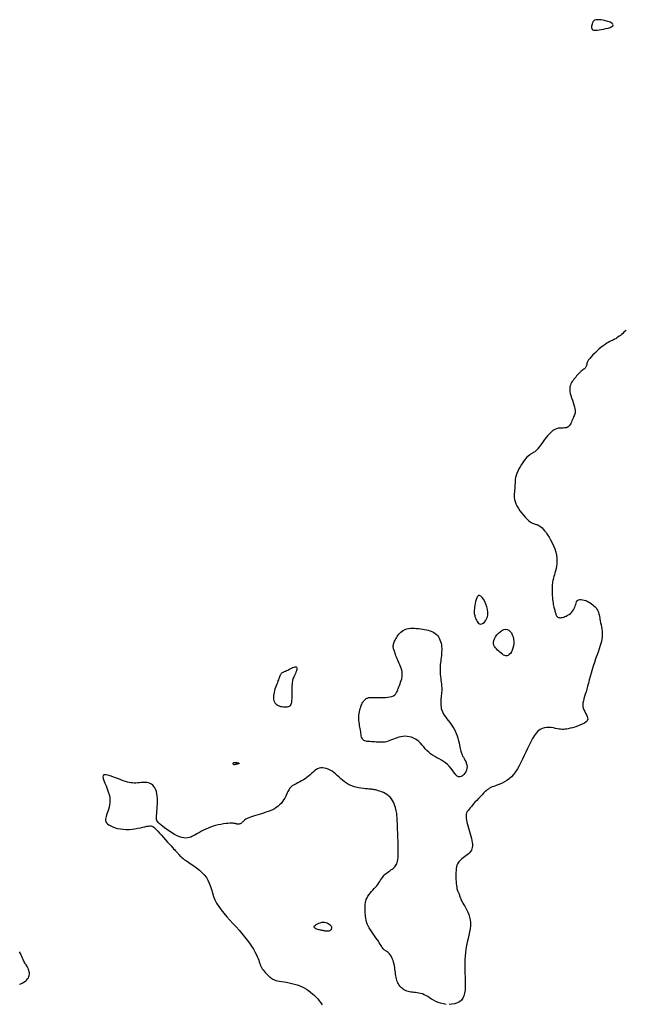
# Model space of a CAD drawing. Header units: millimetres. Extents: x 32690613 to 32693367, y 5343692 to 5344708.
# Tile 205 of 256: x 32692553 to 32692575, y 5343734 to 5343770. Entities that reach past the tile are written whole.
import ezdxf

# ---------------------------------------------------------------- set-up
doc = ezdxf.new("R2010")
doc.units = ezdxf.units.MM
doc.header["$LTSCALE"] = 20
doc.layers.add('02-DGM_HL_492.50', color=92, linetype='Continuous')
doc.layers.add('02-DGM_HL_493.00', color=102, linetype='Continuous')

msp = doc.modelspace()

# ---------------------------------------------------------------- linework, layer by layer
at = {"layer": '02-DGM_HL_492.50', "elevation": 492.5, "flags": 128}
msp.add_lwpolyline([(32692561.164, 5343743.06), (32692561.164, 5343743.064), (32692561.166, 5343743.068), (32692561.168, 5343743.071), (32692561.17, 5343743.075), (32692561.173, 5343743.078), (32692561.176, 5343743.081), (32692561.179, 5343743.084), (32692561.182, 5343743.087), (32692561.186, 5343743.089), (32692561.189, 5343743.092), (32692561.193, 5343743.093), (32692561.196, 5343743.095), (32692561.2, 5343743.096), (32692561.203, 5343743.098), (32692561.207, 5343743.098), (32692561.211, 5343743.099), (32692561.215, 5343743.099), (32692561.219, 5343743.099), (32692561.224, 5343743.099), (32692561.23, 5343743.099), (32692561.238, 5343743.098), (32692561.248, 5343743.097), (32692561.26, 5343743.096), (32692561.274, 5343743.094), (32692561.291, 5343743.092), (32692561.31, 5343743.09), (32692561.329, 5343743.087), (32692561.347, 5343743.084), (32692561.364, 5343743.081), (32692561.377, 5343743.078), (32692561.386, 5343743.074), (32692561.39, 5343743.069), (32692561.387, 5343743.065), (32692561.379, 5343743.06), (32692561.366, 5343743.055), (32692561.351, 5343743.05), (32692561.333, 5343743.045), (32692561.315, 5343743.04), (32692561.296, 5343743.036), (32692561.28, 5343743.032), (32692561.266, 5343743.028), (32692561.254, 5343743.025), (32692561.244, 5343743.023), (32692561.236, 5343743.021), (32692561.229, 5343743.019), (32692561.223, 5343743.018), (32692561.218, 5343743.018), (32692561.213, 5343743.018), (32692561.209, 5343743.018), (32692561.204, 5343743.018), (32692561.2, 5343743.019), (32692561.195, 5343743.021), (32692561.191, 5343743.022), (32692561.187, 5343743.024), (32692561.183, 5343743.027), (32692561.179, 5343743.03), (32692561.176, 5343743.033), (32692561.173, 5343743.036), (32692561.17, 5343743.04), (32692561.168, 5343743.044), (32692561.166, 5343743.048), (32692561.164, 5343743.052), (32692561.164, 5343743.056)], close=True, dxfattribs=at)
at = {"layer": '02-DGM_HL_493.00', "elevation": 493, "flags": 128}
for points in [[(32692574.328, 5343769.833), (32692574.266, 5343769.832), (32692574.218, 5343769.824), (32692574.18, 5343769.81), (32692574.152, 5343769.792), (32692574.132, 5343769.771), (32692574.117, 5343769.748), (32692574.107, 5343769.725), (32692574.1, 5343769.703), (32692574.093, 5343769.683), (32692574.087, 5343769.665), (32692574.082, 5343769.649), (32692574.078, 5343769.634), (32692574.074, 5343769.62), (32692574.072, 5343769.607), (32692574.07, 5343769.595), (32692574.069, 5343769.582), (32692574.068, 5343769.569), (32692574.069, 5343769.556), (32692574.07, 5343769.543), (32692574.073, 5343769.531), (32692574.076, 5343769.518), (32692574.081, 5343769.506), (32692574.087, 5343769.495), (32692574.095, 5343769.484), (32692574.104, 5343769.475), (32692574.116, 5343769.467), (32692574.133, 5343769.46), (32692574.156, 5343769.456), (32692574.186, 5343769.454), (32692574.226, 5343769.454), (32692574.276, 5343769.458), (32692574.339, 5343769.466), (32692574.414, 5343769.478), (32692574.497, 5343769.493), (32692574.582, 5343769.512), (32692574.665, 5343769.533), (32692574.739, 5343769.558), (32692574.798, 5343769.584), (32692574.837, 5343769.613), (32692574.851, 5343769.644), (32692574.835, 5343769.675), (32692574.793, 5343769.707), (32692574.732, 5343769.738), (32692574.656, 5343769.767), (32692574.572, 5343769.792), (32692574.486, 5343769.812), (32692574.402, 5343769.826)], [(32692569.86, 5343748.683), (32692569.853, 5343748.625), (32692569.848, 5343748.576), (32692569.846, 5343748.533), (32692569.846, 5343748.495), (32692569.849, 5343748.459), (32692569.854, 5343748.425), (32692569.862, 5343748.389), (32692569.873, 5343748.35), (32692569.886, 5343748.306), (32692569.903, 5343748.261), (32692569.922, 5343748.215), (32692569.946, 5343748.172), (32692569.972, 5343748.134), (32692570.003, 5343748.105), (32692570.038, 5343748.086), (32692570.078, 5343748.08), (32692570.121, 5343748.089), (32692570.167, 5343748.113), (32692570.212, 5343748.151), (32692570.254, 5343748.201), (32692570.29, 5343748.263), (32692570.318, 5343748.335), (32692570.335, 5343748.417), (32692570.339, 5343748.507), (32692570.328, 5343748.604), (32692570.304, 5343748.703), (32692570.269, 5343748.8), (32692570.227, 5343748.892), (32692570.18, 5343748.973), (32692570.131, 5343749.038), (32692570.082, 5343749.085), (32692570.038, 5343749.107), (32692569.999, 5343749.102), (32692569.965, 5343749.074), (32692569.938, 5343749.027), (32692569.914, 5343748.966), (32692569.896, 5343748.897), (32692569.881, 5343748.823), (32692569.869, 5343748.75)], [(32692565.848, 5343743.912), (32692565.825, 5343743.939), (32692565.807, 5343743.972), (32692565.793, 5343744.01), (32692565.782, 5343744.053), (32692565.774, 5343744.1), (32692565.766, 5343744.15), (32692565.759, 5343744.203), (32692565.751, 5343744.258), (32692565.742, 5343744.315), (32692565.732, 5343744.373), (32692565.722, 5343744.432), (32692565.712, 5343744.492), (32692565.704, 5343744.553), (32692565.698, 5343744.615), (32692565.694, 5343744.677), (32692565.694, 5343744.739), (32692565.697, 5343744.802), (32692565.705, 5343744.864), (32692565.715, 5343744.925), (32692565.729, 5343744.984), (32692565.744, 5343745.041), (32692565.761, 5343745.094), (32692565.779, 5343745.143), (32692565.798, 5343745.188), (32692565.818, 5343745.228), (32692565.837, 5343745.263), (32692565.857, 5343745.294), (32692565.877, 5343745.321), (32692565.897, 5343745.344), (32692565.917, 5343745.363), (32692565.937, 5343745.38), (32692565.957, 5343745.395), (32692565.978, 5343745.407), (32692566, 5343745.417), (32692566.025, 5343745.426), (32692566.054, 5343745.432), (32692566.089, 5343745.437), (32692566.131, 5343745.44), (32692566.182, 5343745.441), (32692566.243, 5343745.441), (32692566.314, 5343745.44), (32692566.393, 5343745.438), (32692566.478, 5343745.437), (32692566.566, 5343745.437), (32692566.653, 5343745.44), (32692566.736, 5343745.447), (32692566.813, 5343745.459), (32692566.881, 5343745.477), (32692566.936, 5343745.502), (32692566.982, 5343745.533), (32692567.018, 5343745.569), (32692567.047, 5343745.611), (32692567.072, 5343745.657), (32692567.092, 5343745.707), (32692567.112, 5343745.76), (32692567.131, 5343745.815), (32692567.153, 5343745.872), (32692567.175, 5343745.931), (32692567.196, 5343745.991), (32692567.217, 5343746.052), (32692567.234, 5343746.114), (32692567.247, 5343746.176), (32692567.255, 5343746.239), (32692567.256, 5343746.302), (32692567.25, 5343746.364), (32692567.237, 5343746.426), (32692567.219, 5343746.487), (32692567.197, 5343746.547), (32692567.172, 5343746.607), (32692567.146, 5343746.665), (32692567.119, 5343746.722), (32692567.094, 5343746.777), (32692567.07, 5343746.831), (32692567.049, 5343746.883), (32692567.029, 5343746.932), (32692567.012, 5343746.979), (32692566.996, 5343747.023), (32692566.982, 5343747.063), (32692566.97, 5343747.1), (32692566.959, 5343747.133), (32692566.949, 5343747.162), (32692566.942, 5343747.188), (32692566.935, 5343747.211), (32692566.931, 5343747.233), (32692566.929, 5343747.255), (32692566.929, 5343747.277), (32692566.931, 5343747.301), (32692566.935, 5343747.327), (32692566.943, 5343747.357), (32692566.952, 5343747.39), (32692566.965, 5343747.425), (32692566.98, 5343747.463), (32692566.998, 5343747.503), (32692567.019, 5343747.544), (32692567.043, 5343747.586), (32692567.069, 5343747.629), (32692567.099, 5343747.671), (32692567.132, 5343747.713), (32692567.168, 5343747.754), (32692567.209, 5343747.792), (32692567.253, 5343747.827), (32692567.303, 5343747.858), (32692567.357, 5343747.884), (32692567.416, 5343747.904), (32692567.48, 5343747.919), (32692567.549, 5343747.927), (32692567.621, 5343747.93), (32692567.695, 5343747.929), (32692567.77, 5343747.925), (32692567.845, 5343747.918), (32692567.919, 5343747.908), (32692567.991, 5343747.898), (32692568.059, 5343747.886), (32692568.124, 5343747.873), (32692568.185, 5343747.859), (32692568.243, 5343747.842), (32692568.298, 5343747.822), (32692568.349, 5343747.799), (32692568.397, 5343747.772), (32692568.442, 5343747.741), (32692568.483, 5343747.704), (32692568.521, 5343747.663), (32692568.555, 5343747.617), (32692568.585, 5343747.567), (32692568.612, 5343747.514), (32692568.634, 5343747.458), (32692568.651, 5343747.398), (32692568.664, 5343747.336), (32692568.672, 5343747.272), (32692568.676, 5343747.206), (32692568.676, 5343747.14), (32692568.673, 5343747.072), (32692568.668, 5343747.005), (32692568.662, 5343746.938), (32692568.654, 5343746.873), (32692568.646, 5343746.809), (32692568.638, 5343746.747), (32692568.631, 5343746.687), (32692568.625, 5343746.627), (32692568.62, 5343746.569), (32692568.616, 5343746.51), (32692568.615, 5343746.45), (32692568.615, 5343746.389), (32692568.618, 5343746.326), (32692568.624, 5343746.261), (32692568.631, 5343746.194), (32692568.64, 5343746.125), (32692568.649, 5343746.056), (32692568.659, 5343745.988), (32692568.667, 5343745.92), (32692568.673, 5343745.854), (32692568.677, 5343745.79), (32692568.678, 5343745.729), (32692568.676, 5343745.67), (32692568.673, 5343745.614), (32692568.667, 5343745.558), (32692568.661, 5343745.504), (32692568.655, 5343745.449), (32692568.649, 5343745.394), (32692568.645, 5343745.338), (32692568.642, 5343745.281), (32692568.641, 5343745.223), (32692568.643, 5343745.163), (32692568.65, 5343745.103), (32692568.661, 5343745.042), (32692568.677, 5343744.981), (32692568.7, 5343744.919), (32692568.73, 5343744.858), (32692568.768, 5343744.797), (32692568.811, 5343744.735), (32692568.859, 5343744.673), (32692568.91, 5343744.608), (32692568.963, 5343744.541), (32692569.015, 5343744.47), (32692569.066, 5343744.396), (32692569.113, 5343744.317), (32692569.155, 5343744.233), (32692569.193, 5343744.146), (32692569.226, 5343744.057), (32692569.255, 5343743.968), (32692569.28, 5343743.882), (32692569.301, 5343743.801), (32692569.319, 5343743.725), (32692569.333, 5343743.658), (32692569.345, 5343743.601), (32692569.354, 5343743.552), (32692569.363, 5343743.51), (32692569.372, 5343743.472), (32692569.382, 5343743.437), (32692569.394, 5343743.403), (32692569.409, 5343743.367), (32692569.429, 5343743.329), (32692569.454, 5343743.285), (32692569.482, 5343743.238), (32692569.511, 5343743.186), (32692569.538, 5343743.131), (32692569.561, 5343743.074), (32692569.578, 5343743.014), (32692569.587, 5343742.952), (32692569.585, 5343742.89), (32692569.571, 5343742.827), (32692569.546, 5343742.767), (32692569.512, 5343742.71), (32692569.471, 5343742.661), (32692569.425, 5343742.622), (32692569.376, 5343742.594), (32692569.326, 5343742.582), (32692569.278, 5343742.586), (32692569.232, 5343742.609), (32692569.187, 5343742.648), (32692569.143, 5343742.7), (32692569.099, 5343742.762), (32692569.052, 5343742.828), (32692569.002, 5343742.898), (32692568.946, 5343742.966), (32692568.885, 5343743.029), (32692568.817, 5343743.086), (32692568.743, 5343743.136), (32692568.664, 5343743.181), (32692568.584, 5343743.224), (32692568.503, 5343743.267), (32692568.423, 5343743.31), (32692568.345, 5343743.357), (32692568.273, 5343743.409), (32692568.206, 5343743.466), (32692568.143, 5343743.529), (32692568.085, 5343743.594), (32692568.028, 5343743.661), (32692567.972, 5343743.726), (32692567.916, 5343743.789), (32692567.857, 5343743.847), (32692567.795, 5343743.899), (32692567.728, 5343743.942), (32692567.657, 5343743.977), (32692567.584, 5343744.004), (32692567.508, 5343744.023), (32692567.432, 5343744.034), (32692567.355, 5343744.039), (32692567.28, 5343744.036), (32692567.206, 5343744.026), (32692567.135, 5343744.009), (32692567.066, 5343743.988), (32692567, 5343743.963), (32692566.935, 5343743.937), (32692566.871, 5343743.91), (32692566.809, 5343743.884), (32692566.747, 5343743.862), (32692566.685, 5343743.844), (32692566.623, 5343743.832), (32692566.561, 5343743.825), (32692566.499, 5343743.823), (32692566.438, 5343743.824), (32692566.377, 5343743.827), (32692566.317, 5343743.832), (32692566.259, 5343743.837), (32692566.201, 5343743.842), (32692566.146, 5343743.845), (32692566.092, 5343743.848), (32692566.042, 5343743.852), (32692565.994, 5343743.857), (32692565.951, 5343743.864), (32692565.911, 5343743.875), (32692565.877, 5343743.891)], [(32692570.975, 5343747.892), (32692571.035, 5343747.885), (32692571.09, 5343747.859), (32692571.139, 5343747.817), (32692571.181, 5343747.762), (32692571.216, 5343747.696), (32692571.243, 5343747.621), (32692571.261, 5343747.542), (32692571.269, 5343747.459), (32692571.268, 5343747.376), (32692571.257, 5343747.295), (32692571.238, 5343747.217), (32692571.212, 5343747.144), (32692571.181, 5343747.079), (32692571.146, 5343747.024), (32692571.107, 5343746.981), (32692571.067, 5343746.951), (32692571.026, 5343746.936), (32692570.984, 5343746.935), (32692570.942, 5343746.945), (32692570.9, 5343746.965), (32692570.857, 5343746.993), (32692570.814, 5343747.027), (32692570.771, 5343747.065), (32692570.727, 5343747.104), (32692570.684, 5343747.145), (32692570.643, 5343747.185), (32692570.606, 5343747.228), (32692570.575, 5343747.272), (32692570.551, 5343747.32), (32692570.537, 5343747.371), (32692570.535, 5343747.426), (32692570.546, 5343747.487), (32692570.571, 5343747.552), (32692570.61, 5343747.62), (32692570.659, 5343747.687), (32692570.716, 5343747.75), (32692570.779, 5343747.806), (32692570.844, 5343747.85), (32692570.91, 5343747.88)], [(32692563.453, 5343746.528), (32692563.464, 5343746.508), (32692563.465, 5343746.477), (32692563.458, 5343746.438), (32692563.446, 5343746.394), (32692563.429, 5343746.347), (32692563.409, 5343746.298), (32692563.388, 5343746.25), (32692563.368, 5343746.205), (32692563.35, 5343746.165), (32692563.334, 5343746.128), (32692563.321, 5343746.093), (32692563.309, 5343746.057), (32692563.3, 5343746.019), (32692563.293, 5343745.976), (32692563.287, 5343745.926), (32692563.284, 5343745.868), (32692563.282, 5343745.801), (32692563.281, 5343745.726), (32692563.281, 5343745.646), (32692563.28, 5343745.564), (32692563.279, 5343745.483), (32692563.276, 5343745.406), (32692563.272, 5343745.334), (32692563.265, 5343745.272), (32692563.256, 5343745.221), (32692563.243, 5343745.18), (32692563.226, 5343745.149), (32692563.205, 5343745.126), (32692563.18, 5343745.109), (32692563.151, 5343745.099), (32692563.117, 5343745.093), (32692563.078, 5343745.09), (32692563.034, 5343745.089), (32692562.986, 5343745.092), (32692562.936, 5343745.097), (32692562.886, 5343745.106), (32692562.837, 5343745.12), (32692562.791, 5343745.139), (32692562.749, 5343745.164), (32692562.712, 5343745.195), (32692562.684, 5343745.233), (32692562.662, 5343745.277), (32692562.647, 5343745.326), (32692562.637, 5343745.38), (32692562.634, 5343745.437), (32692562.636, 5343745.497), (32692562.643, 5343745.559), (32692562.654, 5343745.621), (32692562.669, 5343745.684), (32692562.687, 5343745.747), (32692562.707, 5343745.809), (32692562.729, 5343745.868), (32692562.751, 5343745.926), (32692562.773, 5343745.98), (32692562.793, 5343746.031), (32692562.811, 5343746.078), (32692562.827, 5343746.12), (32692562.84, 5343746.158), (32692562.852, 5343746.191), (32692562.863, 5343746.221), (32692562.874, 5343746.247), (32692562.885, 5343746.27), (32692562.897, 5343746.29), (32692562.911, 5343746.307), (32692562.927, 5343746.322), (32692562.946, 5343746.336), (32692562.968, 5343746.349), (32692562.993, 5343746.361), (32692563.022, 5343746.374), (32692563.054, 5343746.389), (32692563.091, 5343746.405), (32692563.131, 5343746.424), (32692563.176, 5343746.446), (32692563.224, 5343746.469), (32692563.272, 5343746.492), (32692563.319, 5343746.512), (32692563.362, 5343746.527), (32692563.4, 5343746.537), (32692563.431, 5343746.538)], [(32692564.462, 5343737.036), (32692564.442, 5343737.04), (32692564.422, 5343737.043), (32692564.403, 5343737.046), (32692564.382, 5343737.05), (32692564.361, 5343737.054), (32692564.337, 5343737.059), (32692564.311, 5343737.064), (32692564.281, 5343737.071), (32692564.248, 5343737.08), (32692564.213, 5343737.09), (32692564.178, 5343737.102), (32692564.146, 5343737.116), (32692564.119, 5343737.131), (32692564.099, 5343737.149), (32692564.088, 5343737.169), (32692564.088, 5343737.192), (32692564.102, 5343737.217), (32692564.127, 5343737.243), (32692564.161, 5343737.268), (32692564.204, 5343737.293), (32692564.251, 5343737.314), (32692564.303, 5343737.332), (32692564.356, 5343737.345), (32692564.409, 5343737.35), (32692564.46, 5343737.349), (32692564.508, 5343737.34), (32692564.552, 5343737.326), (32692564.592, 5343737.306), (32692564.627, 5343737.284), (32692564.657, 5343737.258), (32692564.681, 5343737.231), (32692564.698, 5343737.203), (32692564.708, 5343737.176), (32692564.712, 5343737.15), (32692564.709, 5343737.125), (32692564.702, 5343737.101), (32692564.691, 5343737.08), (32692564.676, 5343737.062), (32692564.658, 5343737.047), (32692564.638, 5343737.035), (32692564.617, 5343737.027), (32692564.595, 5343737.023), (32692564.573, 5343737.021), (32692564.55, 5343737.022), (32692564.527, 5343737.024), (32692564.504, 5343737.028), (32692564.483, 5343737.032)]]:
    msp.add_lwpolyline(points, close=True, dxfattribs=at)
for points in [[(32692575.318, 5343758.657), (32692575.276, 5343758.62), (32692575.233, 5343758.582), (32692575.19, 5343758.544), (32692575.147, 5343758.508), (32692575.104, 5343758.472), (32692575.061, 5343758.438), (32692575.019, 5343758.406), (32692574.977, 5343758.377), (32692574.936, 5343758.352), (32692574.895, 5343758.33), (32692574.855, 5343758.31), (32692574.813, 5343758.291), (32692574.769, 5343758.27), (32692574.722, 5343758.247), (32692574.671, 5343758.219), (32692574.614, 5343758.185), (32692574.552, 5343758.144), (32692574.482, 5343758.093), (32692574.408, 5343758.034), (32692574.332, 5343757.971), (32692574.256, 5343757.903), (32692574.182, 5343757.834), (32692574.114, 5343757.766), (32692574.054, 5343757.701), (32692574.003, 5343757.64), (32692573.964, 5343757.585), (32692573.936, 5343757.537), (32692573.916, 5343757.494), (32692573.902, 5343757.455), (32692573.893, 5343757.422), (32692573.885, 5343757.391), (32692573.876, 5343757.364), (32692573.866, 5343757.339), (32692573.851, 5343757.316), (32692573.833, 5343757.294), (32692573.81, 5343757.272), (32692573.785, 5343757.251), (32692573.757, 5343757.228), (32692573.727, 5343757.205), (32692573.696, 5343757.179), (32692573.663, 5343757.151), (32692573.63, 5343757.119), (32692573.597, 5343757.085), (32692573.563, 5343757.049), (32692573.53, 5343757.011), (32692573.497, 5343756.971), (32692573.465, 5343756.931), (32692573.433, 5343756.89), (32692573.403, 5343756.85), (32692573.374, 5343756.81), (32692573.347, 5343756.769), (32692573.324, 5343756.727), (32692573.305, 5343756.682), (32692573.291, 5343756.634), (32692573.282, 5343756.58), (32692573.281, 5343756.521), (32692573.287, 5343756.455), (32692573.302, 5343756.381), (32692573.324, 5343756.302), (32692573.349, 5343756.219), (32692573.378, 5343756.134), (32692573.406, 5343756.051), (32692573.433, 5343755.971), (32692573.456, 5343755.896), (32692573.472, 5343755.829), (32692573.481, 5343755.772), (32692573.483, 5343755.723), (32692573.478, 5343755.68), (32692573.469, 5343755.642), (32692573.456, 5343755.606), (32692573.439, 5343755.57), (32692573.421, 5343755.533), (32692573.402, 5343755.493), (32692573.383, 5343755.448), (32692573.363, 5343755.4), (32692573.342, 5343755.351), (32692573.319, 5343755.303), (32692573.293, 5343755.258), (32692573.264, 5343755.217), (32692573.231, 5343755.184), (32692573.193, 5343755.159), (32692573.149, 5343755.145), (32692573.1, 5343755.138), (32692573.047, 5343755.136), (32692572.991, 5343755.135), (32692572.931, 5343755.132), (32692572.869, 5343755.125), (32692572.806, 5343755.109), (32692572.742, 5343755.082), (32692572.677, 5343755.041), (32692572.612, 5343754.989), (32692572.549, 5343754.928), (32692572.488, 5343754.86), (32692572.429, 5343754.789), (32692572.373, 5343754.717), (32692572.322, 5343754.647), (32692572.275, 5343754.581), (32692572.233, 5343754.523), (32692572.195, 5343754.471), (32692572.162, 5343754.426), (32692572.131, 5343754.387), (32692572.103, 5343754.354), (32692572.075, 5343754.325), (32692572.049, 5343754.3), (32692572.022, 5343754.28), (32692571.995, 5343754.262), (32692571.966, 5343754.246), (32692571.935, 5343754.23), (32692571.902, 5343754.212), (32692571.867, 5343754.19), (32692571.829, 5343754.162), (32692571.788, 5343754.128), (32692571.743, 5343754.084), (32692571.695, 5343754.03), (32692571.644, 5343753.967), (32692571.592, 5343753.897), (32692571.542, 5343753.822), (32692571.493, 5343753.743), (32692571.449, 5343753.663), (32692571.409, 5343753.582), (32692571.377, 5343753.504), (32692571.353, 5343753.428), (32692571.336, 5343753.356), (32692571.324, 5343753.287), (32692571.317, 5343753.22), (32692571.313, 5343753.155), (32692571.31, 5343753.091), (32692571.308, 5343753.028), (32692571.304, 5343752.965), (32692571.298, 5343752.902), (32692571.292, 5343752.838), (32692571.286, 5343752.774), (32692571.284, 5343752.707), (32692571.286, 5343752.638), (32692571.296, 5343752.567), (32692571.313, 5343752.492), (32692571.342, 5343752.413), (32692571.382, 5343752.33), (32692571.433, 5343752.244), (32692571.49, 5343752.159), (32692571.553, 5343752.075), (32692571.618, 5343751.996), (32692571.683, 5343751.923), (32692571.746, 5343751.859), (32692571.804, 5343751.805), (32692571.855, 5343751.763), (32692571.9, 5343751.732), (32692571.94, 5343751.709), (32692571.975, 5343751.694), (32692572.008, 5343751.683), (32692572.039, 5343751.675), (32692572.07, 5343751.667), (32692572.101, 5343751.658), (32692572.133, 5343751.646), (32692572.168, 5343751.63), (32692572.204, 5343751.608), (32692572.243, 5343751.579), (32692572.285, 5343751.543), (32692572.33, 5343751.497), (32692572.378, 5343751.441), (32692572.429, 5343751.374), (32692572.483, 5343751.295), (32692572.539, 5343751.206), (32692572.595, 5343751.108), (32692572.648, 5343751.004), (32692572.698, 5343750.896), (32692572.741, 5343750.785), (32692572.777, 5343750.673), (32692572.802, 5343750.563), (32692572.816, 5343750.456), (32692572.821, 5343750.353), (32692572.816, 5343750.255), (32692572.806, 5343750.162), (32692572.79, 5343750.074), (32692572.772, 5343749.993), (32692572.752, 5343749.919), (32692572.733, 5343749.851), (32692572.716, 5343749.792), (32692572.7, 5343749.738), (32692572.688, 5343749.689), (32692572.677, 5343749.643), (32692572.668, 5343749.597), (32692572.66, 5343749.55), (32692572.655, 5343749.5), (32692572.651, 5343749.445), (32692572.649, 5343749.385), (32692572.648, 5343749.319), (32692572.649, 5343749.25), (32692572.651, 5343749.179), (32692572.655, 5343749.108), (32692572.659, 5343749.037), (32692572.665, 5343748.969), (32692572.672, 5343748.904), (32692572.681, 5343748.844), (32692572.69, 5343748.789), (32692572.699, 5343748.739), (32692572.71, 5343748.693), (32692572.72, 5343748.65), (32692572.73, 5343748.611), (32692572.741, 5343748.574), (32692572.751, 5343748.54), (32692572.76, 5343748.508), (32692572.769, 5343748.478), (32692572.778, 5343748.451), (32692572.788, 5343748.425), (32692572.799, 5343748.402), (32692572.81, 5343748.381), (32692572.824, 5343748.362), (32692572.839, 5343748.346), (32692572.856, 5343748.332), (32692572.876, 5343748.321), (32692572.899, 5343748.313), (32692572.925, 5343748.309), (32692572.954, 5343748.308), (32692572.987, 5343748.311), (32692573.024, 5343748.318), (32692573.065, 5343748.33), (32692573.11, 5343748.347), (32692573.158, 5343748.368), (32692573.208, 5343748.394), (32692573.257, 5343748.424), (32692573.305, 5343748.458), (32692573.349, 5343748.497), (32692573.388, 5343748.54), (32692573.422, 5343748.586), (32692573.447, 5343748.635), (32692573.467, 5343748.687), (32692573.483, 5343748.738), (32692573.497, 5343748.789), (32692573.511, 5343748.835), (32692573.527, 5343748.877), (32692573.548, 5343748.912), (32692573.575, 5343748.939), (32692573.609, 5343748.956), (32692573.65, 5343748.964), (32692573.697, 5343748.964), (32692573.748, 5343748.956), (32692573.801, 5343748.942), (32692573.857, 5343748.923), (32692573.912, 5343748.899), (32692573.966, 5343748.871), (32692574.018, 5343748.841), (32692574.067, 5343748.808), (32692574.113, 5343748.773), (32692574.156, 5343748.736), (32692574.194, 5343748.698), (32692574.229, 5343748.659), (32692574.259, 5343748.618), (32692574.284, 5343748.578), (32692574.304, 5343748.537), (32692574.319, 5343748.495), (32692574.332, 5343748.452), (32692574.342, 5343748.406), (32692574.352, 5343748.358), (32692574.361, 5343748.307), (32692574.371, 5343748.252), (32692574.382, 5343748.192), (32692574.396, 5343748.128), (32692574.411, 5343748.058), (32692574.426, 5343747.983), (32692574.439, 5343747.903), (32692574.448, 5343747.817), (32692574.451, 5343747.726), (32692574.448, 5343747.629), (32692574.436, 5343747.527), (32692574.414, 5343747.42), (32692574.384, 5343747.307), (32692574.348, 5343747.191), (32692574.306, 5343747.071), (32692574.261, 5343746.948), (32692574.215, 5343746.823), (32692574.169, 5343746.697), (32692574.126, 5343746.57), (32692574.086, 5343746.444), (32692574.049, 5343746.318), (32692574.015, 5343746.195), (32692573.984, 5343746.075), (32692573.954, 5343745.958), (32692573.925, 5343745.847), (32692573.898, 5343745.741), (32692573.87, 5343745.643), (32692573.843, 5343745.552), (32692573.816, 5343745.467), (32692573.793, 5343745.389), (32692573.773, 5343745.316), (32692573.76, 5343745.247), (32692573.753, 5343745.181), (32692573.756, 5343745.117), (32692573.768, 5343745.055), (32692573.791, 5343744.993), (32692573.822, 5343744.933), (32692573.855, 5343744.873), (32692573.887, 5343744.815), (32692573.913, 5343744.758), (32692573.928, 5343744.703), (32692573.929, 5343744.651), (32692573.911, 5343744.602), (32692573.87, 5343744.555), (32692573.811, 5343744.512), (32692573.736, 5343744.472), (32692573.652, 5343744.435), (32692573.561, 5343744.402), (32692573.468, 5343744.373), (32692573.379, 5343744.348), (32692573.296, 5343744.328), (32692573.224, 5343744.311), (32692573.161, 5343744.299), (32692573.105, 5343744.291), (32692573.053, 5343744.287), (32692573.002, 5343744.287), (32692572.952, 5343744.291), (32692572.898, 5343744.298), (32692572.838, 5343744.31), (32692572.771, 5343744.324), (32692572.698, 5343744.339), (32692572.62, 5343744.353), (32692572.539, 5343744.361), (32692572.456, 5343744.361), (32692572.373, 5343744.35), (32692572.292, 5343744.326), (32692572.214, 5343744.285), (32692572.14, 5343744.226), (32692572.07, 5343744.15), (32692572.003, 5343744.059), (32692571.94, 5343743.957), (32692571.879, 5343743.844), (32692571.819, 5343743.725), (32692571.761, 5343743.6), (32692571.703, 5343743.473), (32692571.646, 5343743.346), (32692571.587, 5343743.22), (32692571.528, 5343743.098), (32692571.466, 5343742.98), (32692571.402, 5343742.868), (32692571.335, 5343742.764), (32692571.263, 5343742.67), (32692571.187, 5343742.586), (32692571.107, 5343742.513), (32692571.023, 5343742.452), (32692570.938, 5343742.401), (32692570.852, 5343742.357), (32692570.769, 5343742.321), (32692570.69, 5343742.289), (32692570.617, 5343742.262), (32692570.551, 5343742.238), (32692570.493, 5343742.216), (32692570.443, 5343742.193), (32692570.398, 5343742.169), (32692570.357, 5343742.143), (32692570.317, 5343742.113), (32692570.275, 5343742.079), (32692570.231, 5343742.038), (32692570.182, 5343741.99), (32692570.127, 5343741.934), (32692570.066, 5343741.872), (32692570.003, 5343741.805), (32692569.938, 5343741.735), (32692569.873, 5343741.665), (32692569.811, 5343741.596), (32692569.754, 5343741.531), (32692569.702, 5343741.471), (32692569.658, 5343741.419), (32692569.622, 5343741.371), (32692569.594, 5343741.328), (32692569.572, 5343741.285), (32692569.558, 5343741.242), (32692569.551, 5343741.196), (32692569.55, 5343741.145), (32692569.555, 5343741.087), (32692569.566, 5343741.021), (32692569.582, 5343740.947), (32692569.602, 5343740.867), (32692569.625, 5343740.784), (32692569.65, 5343740.698), (32692569.675, 5343740.611), (32692569.699, 5343740.526), (32692569.722, 5343740.443), (32692569.743, 5343740.365), (32692569.76, 5343740.292), (32692569.773, 5343740.222), (32692569.78, 5343740.157), (32692569.782, 5343740.096), (32692569.777, 5343740.039), (32692569.765, 5343739.985), (32692569.745, 5343739.936), (32692569.715, 5343739.889), (32692569.679, 5343739.846), (32692569.637, 5343739.806), (32692569.591, 5343739.768), (32692569.542, 5343739.732), (32692569.494, 5343739.697), (32692569.446, 5343739.663), (32692569.401, 5343739.63), (32692569.361, 5343739.597), (32692569.326, 5343739.563), (32692569.294, 5343739.527), (32692569.267, 5343739.489), (32692569.244, 5343739.445), (32692569.225, 5343739.397), (32692569.21, 5343739.342), (32692569.198, 5343739.28), (32692569.19, 5343739.211), (32692569.185, 5343739.134), (32692569.183, 5343739.054), (32692569.183, 5343738.972), (32692569.186, 5343738.891), (32692569.191, 5343738.812), (32692569.197, 5343738.738), (32692569.205, 5343738.672), (32692569.215, 5343738.614), (32692569.225, 5343738.565), (32692569.235, 5343738.523), (32692569.246, 5343738.488), (32692569.257, 5343738.459), (32692569.267, 5343738.434), (32692569.277, 5343738.413), (32692569.286, 5343738.394), (32692569.293, 5343738.378), (32692569.299, 5343738.362), (32692569.305, 5343738.348), (32692569.31, 5343738.333), (32692569.315, 5343738.318), (32692569.32, 5343738.302), (32692569.326, 5343738.285), (32692569.332, 5343738.265), (32692569.34, 5343738.244), (32692569.35, 5343738.219), (32692569.361, 5343738.19), (32692569.375, 5343738.158), (32692569.393, 5343738.121), (32692569.414, 5343738.079), (32692569.439, 5343738.032), (32692569.469, 5343737.979), (32692569.503, 5343737.92), (32692569.541, 5343737.854), (32692569.58, 5343737.783), (32692569.617, 5343737.705), (32692569.65, 5343737.621), (32692569.678, 5343737.532), (32692569.698, 5343737.436), (32692569.708, 5343737.335), (32692569.706, 5343737.228), (32692569.695, 5343737.116), (32692569.675, 5343737), (32692569.651, 5343736.881), (32692569.623, 5343736.759), (32692569.595, 5343736.635), (32692569.568, 5343736.509), (32692569.545, 5343736.383), (32692569.528, 5343736.258), (32692569.516, 5343736.132), (32692569.509, 5343736.007), (32692569.506, 5343735.882), (32692569.506, 5343735.756), (32692569.509, 5343735.631), (32692569.513, 5343735.507), (32692569.517, 5343735.382), (32692569.522, 5343735.257), (32692569.525, 5343735.134), (32692569.523, 5343735.015), (32692569.515, 5343734.902), (32692569.5, 5343734.796), (32692569.474, 5343734.7), (32692569.436, 5343734.614), (32692569.383, 5343734.542), (32692569.316, 5343734.485), (32692569.235, 5343734.441), (32692569.144, 5343734.411), (32692569.045, 5343734.394), (32692568.942, 5343734.388)], [(32692568.838, 5343734.392), (32692568.735, 5343734.406), (32692568.637, 5343734.43), (32692568.546, 5343734.461), (32692568.461, 5343734.499), (32692568.382, 5343734.54), (32692568.308, 5343734.584), (32692568.238, 5343734.628), (32692568.171, 5343734.67), (32692568.105, 5343734.708), (32692568.041, 5343734.74), (32692567.978, 5343734.765), (32692567.915, 5343734.784), (32692567.853, 5343734.797), (32692567.792, 5343734.807), (32692567.733, 5343734.814), (32692567.675, 5343734.82), (32692567.619, 5343734.825), (32692567.565, 5343734.833), (32692567.514, 5343734.842), (32692567.465, 5343734.855), (32692567.419, 5343734.87), (32692567.375, 5343734.888), (32692567.334, 5343734.908), (32692567.295, 5343734.932), (32692567.259, 5343734.958), (32692567.226, 5343734.986), (32692567.194, 5343735.018), (32692567.166, 5343735.052), (32692567.139, 5343735.088), (32692567.116, 5343735.128), (32692567.095, 5343735.17), (32692567.076, 5343735.215), (32692567.06, 5343735.263), (32692567.046, 5343735.313), (32692567.035, 5343735.366), (32692567.025, 5343735.421), (32692567.017, 5343735.478), (32692567.009, 5343735.537), (32692567.002, 5343735.598), (32692566.993, 5343735.659), (32692566.984, 5343735.72), (32692566.972, 5343735.783), (32692566.958, 5343735.844), (32692566.941, 5343735.905), (32692566.923, 5343735.965), (32692566.902, 5343736.021), (32692566.879, 5343736.074), (32692566.855, 5343736.123), (32692566.829, 5343736.167), (32692566.802, 5343736.206), (32692566.773, 5343736.238), (32692566.744, 5343736.264), (32692566.715, 5343736.286), (32692566.686, 5343736.305), (32692566.658, 5343736.322), (32692566.631, 5343736.339), (32692566.606, 5343736.356), (32692566.583, 5343736.375), (32692566.563, 5343736.396), (32692566.544, 5343736.421), (32692566.525, 5343736.45), (32692566.506, 5343736.482), (32692566.484, 5343736.519), (32692566.459, 5343736.562), (32692566.43, 5343736.609), (32692566.395, 5343736.662), (32692566.353, 5343736.721), (32692566.307, 5343736.786), (32692566.257, 5343736.854), (32692566.206, 5343736.925), (32692566.156, 5343736.998), (32692566.108, 5343737.072), (32692566.064, 5343737.146), (32692566.026, 5343737.219), (32692565.996, 5343737.289), (32692565.973, 5343737.358), (32692565.955, 5343737.425), (32692565.943, 5343737.49), (32692565.934, 5343737.554), (32692565.929, 5343737.618), (32692565.925, 5343737.681), (32692565.923, 5343737.743), (32692565.92, 5343737.805), (32692565.919, 5343737.868), (32692565.92, 5343737.93), (32692565.923, 5343737.991), (32692565.931, 5343738.052), (32692565.943, 5343738.112), (32692565.962, 5343738.171), (32692565.987, 5343738.229), (32692566.02, 5343738.286), (32692566.059, 5343738.342), (32692566.102, 5343738.396), (32692566.149, 5343738.45), (32692566.198, 5343738.503), (32692566.246, 5343738.556), (32692566.293, 5343738.608), (32692566.337, 5343738.66), (32692566.377, 5343738.711), (32692566.413, 5343738.762), (32692566.446, 5343738.813), (32692566.477, 5343738.861), (32692566.508, 5343738.909), (32692566.539, 5343738.954), (32692566.571, 5343738.997), (32692566.606, 5343739.037), (32692566.643, 5343739.075), (32692566.683, 5343739.11), (32692566.725, 5343739.142), (32692566.767, 5343739.173), (32692566.809, 5343739.203), (32692566.85, 5343739.231), (32692566.889, 5343739.259), (32692566.926, 5343739.287), (32692566.959, 5343739.315), (32692566.989, 5343739.344), (32692567.016, 5343739.376), (32692567.039, 5343739.411), (32692567.059, 5343739.45), (32692567.075, 5343739.495), (32692567.089, 5343739.546), (32692567.099, 5343739.605), (32692567.106, 5343739.672), (32692567.11, 5343739.747), (32692567.113, 5343739.828), (32692567.113, 5343739.914), (32692567.111, 5343740.004), (32692567.109, 5343740.098), (32692567.105, 5343740.194), (32692567.102, 5343740.291), (32692567.098, 5343740.388), (32692567.094, 5343740.484), (32692567.091, 5343740.578), (32692567.087, 5343740.668), (32692567.084, 5343740.754), (32692567.08, 5343740.835), (32692567.078, 5343740.909), (32692567.075, 5343740.976), (32692567.073, 5343741.034), (32692567.07, 5343741.086), (32692567.068, 5343741.132), (32692567.064, 5343741.176), (32692567.06, 5343741.219), (32692567.054, 5343741.262), (32692567.046, 5343741.308), (32692567.036, 5343741.358), (32692567.024, 5343741.415), (32692567.009, 5343741.475), (32692566.99, 5343741.54), (32692566.966, 5343741.605), (32692566.938, 5343741.671), (32692566.904, 5343741.735), (32692566.864, 5343741.795), (32692566.817, 5343741.851), (32692566.763, 5343741.901), (32692566.703, 5343741.944), (32692566.64, 5343741.982), (32692566.575, 5343742.014), (32692566.51, 5343742.042), (32692566.448, 5343742.064), (32692566.39, 5343742.083), (32692566.338, 5343742.098), (32692566.294, 5343742.109), (32692566.255, 5343742.118), (32692566.219, 5343742.124), (32692566.184, 5343742.129), (32692566.147, 5343742.133), (32692566.106, 5343742.137), (32692566.058, 5343742.141), (32692566.001, 5343742.145), (32692565.932, 5343742.152), (32692565.855, 5343742.16), (32692565.77, 5343742.172), (32692565.681, 5343742.187), (32692565.589, 5343742.207), (32692565.497, 5343742.232), (32692565.408, 5343742.264), (32692565.323, 5343742.302), (32692565.245, 5343742.348), (32692565.173, 5343742.4), (32692565.105, 5343742.456), (32692565.041, 5343742.514), (32692564.979, 5343742.574), (32692564.918, 5343742.632), (32692564.856, 5343742.688), (32692564.793, 5343742.739), (32692564.728, 5343742.785), (32692564.66, 5343742.824), (32692564.591, 5343742.855), (32692564.522, 5343742.879), (32692564.453, 5343742.895), (32692564.386, 5343742.902), (32692564.322, 5343742.9), (32692564.26, 5343742.888), (32692564.203, 5343742.865), (32692564.149, 5343742.834), (32692564.096, 5343742.796), (32692564.045, 5343742.753), (32692563.993, 5343742.706), (32692563.94, 5343742.657), (32692563.885, 5343742.608), (32692563.826, 5343742.56), (32692563.763, 5343742.515), (32692563.698, 5343742.473), (32692563.631, 5343742.434), (32692563.565, 5343742.397), (32692563.501, 5343742.364), (32692563.44, 5343742.333), (32692563.386, 5343742.305), (32692563.338, 5343742.28), (32692563.298, 5343742.256), (32692563.266, 5343742.234), (32692563.239, 5343742.212), (32692563.217, 5343742.189), (32692563.197, 5343742.162), (32692563.179, 5343742.131), (32692563.161, 5343742.095), (32692563.14, 5343742.052), (32692563.117, 5343742.001), (32692563.09, 5343741.944), (32692563.06, 5343741.883), (32692563.025, 5343741.819), (32692562.986, 5343741.753), (32692562.943, 5343741.689), (32692562.895, 5343741.627), (32692562.842, 5343741.57), (32692562.783, 5343741.519), (32692562.72, 5343741.473), (32692562.653, 5343741.432), (32692562.581, 5343741.396), (32692562.506, 5343741.363), (32692562.429, 5343741.332), (32692562.349, 5343741.304), (32692562.267, 5343741.277), (32692562.184, 5343741.25), (32692562.1, 5343741.224), (32692562.018, 5343741.199), (32692561.939, 5343741.174), (32692561.864, 5343741.149), (32692561.794, 5343741.125), (32692561.731, 5343741.101), (32692561.677, 5343741.077), (32692561.631, 5343741.054), (32692561.593, 5343741.03), (32692561.563, 5343741.008), (32692561.537, 5343740.986), (32692561.516, 5343740.966), (32692561.498, 5343740.948), (32692561.481, 5343740.931), (32692561.464, 5343740.917), (32692561.446, 5343740.905), (32692561.427, 5343740.895), (32692561.407, 5343740.888), (32692561.387, 5343740.883), (32692561.367, 5343740.88), (32692561.346, 5343740.879), (32692561.326, 5343740.88), (32692561.307, 5343740.882), (32692561.288, 5343740.886), (32692561.269, 5343740.891), (32692561.248, 5343740.896), (32692561.222, 5343740.902), (32692561.191, 5343740.906), (32692561.153, 5343740.909), (32692561.107, 5343740.91), (32692561.05, 5343740.908), (32692560.982, 5343740.904), (32692560.904, 5343740.896), (32692560.819, 5343740.884), (32692560.728, 5343740.869), (32692560.634, 5343740.851), (32692560.538, 5343740.829), (32692560.444, 5343740.803), (32692560.352, 5343740.773), (32692560.265, 5343740.739), (32692560.182, 5343740.702), (32692560.104, 5343740.663), (32692560.029, 5343740.623), (32692559.958, 5343740.583), (32692559.891, 5343740.544), (32692559.826, 5343740.507), (32692559.764, 5343740.472), (32692559.703, 5343740.441), (32692559.644, 5343740.415), (32692559.584, 5343740.395), (32692559.523, 5343740.382), (32692559.459, 5343740.377), (32692559.391, 5343740.381), (32692559.318, 5343740.396), (32692559.238, 5343740.422), (32692559.152, 5343740.461), (32692559.061, 5343740.509), (32692558.968, 5343740.565), (32692558.876, 5343740.625), (32692558.786, 5343740.687), (32692558.702, 5343740.748), (32692558.626, 5343740.806), (32692558.562, 5343740.858), (32692558.51, 5343740.902), (32692558.471, 5343740.939), (32692558.442, 5343740.974), (32692558.423, 5343741.007), (32692558.412, 5343741.042), (32692558.407, 5343741.082), (32692558.408, 5343741.129), (32692558.412, 5343741.186), (32692558.418, 5343741.254), (32692558.425, 5343741.333), (32692558.433, 5343741.42), (32692558.44, 5343741.512), (32692558.445, 5343741.607), (32692558.447, 5343741.703), (32692558.445, 5343741.797), (32692558.438, 5343741.887), (32692558.426, 5343741.971), (32692558.407, 5343742.048), (32692558.383, 5343742.118), (32692558.353, 5343742.18), (32692558.317, 5343742.234), (32692558.276, 5343742.28), (32692558.23, 5343742.317), (32692558.179, 5343742.344), (32692558.122, 5343742.363), (32692558.062, 5343742.373), (32692557.998, 5343742.377), (32692557.932, 5343742.376), (32692557.866, 5343742.372), (32692557.799, 5343742.367), (32692557.733, 5343742.361), (32692557.669, 5343742.358), (32692557.608, 5343742.357), (32692557.548, 5343742.36), (32692557.488, 5343742.366), (32692557.427, 5343742.377), (32692557.362, 5343742.393), (32692557.292, 5343742.413), (32692557.216, 5343742.439), (32692557.131, 5343742.47), (32692557.038, 5343742.506), (32692556.94, 5343742.545), (32692556.841, 5343742.583), (32692556.746, 5343742.616), (32692556.659, 5343742.64), (32692556.585, 5343742.653), (32692556.527, 5343742.65), (32692556.491, 5343742.629), (32692556.48, 5343742.586), (32692556.489, 5343742.524), (32692556.514, 5343742.446), (32692556.551, 5343742.356), (32692556.593, 5343742.258), (32692556.636, 5343742.153), (32692556.676, 5343742.047), (32692556.707, 5343741.942), (32692556.725, 5343741.841), (32692556.732, 5343741.745), (32692556.729, 5343741.654), (32692556.718, 5343741.567), (32692556.701, 5343741.486), (32692556.679, 5343741.409), (32692556.656, 5343741.338), (32692556.633, 5343741.272), (32692556.612, 5343741.211), (32692556.594, 5343741.155), (32692556.581, 5343741.103), (32692556.575, 5343741.055), (32692556.577, 5343741.01), (32692556.589, 5343740.967), (32692556.612, 5343740.927), (32692556.648, 5343740.888), (32692556.698, 5343740.85), (32692556.762, 5343740.814), (32692556.836, 5343740.781), (32692556.92, 5343740.751), (32692557.012, 5343740.726), (32692557.11, 5343740.707), (32692557.212, 5343740.694), (32692557.318, 5343740.688), (32692557.424, 5343740.689), (32692557.531, 5343740.698), (32692557.635, 5343740.711), (32692557.735, 5343740.728), (32692557.83, 5343740.747), (32692557.917, 5343740.766), (32692557.996, 5343740.784), (32692558.064, 5343740.8), (32692558.12, 5343740.811), (32692558.167, 5343740.818), (32692558.207, 5343740.818), (32692558.243, 5343740.81), (32692558.277, 5343740.795), (32692558.314, 5343740.769), (32692558.354, 5343740.733), (32692558.402, 5343740.685), (32692558.459, 5343740.625), (32692558.523, 5343740.555), (32692558.592, 5343740.478), (32692558.664, 5343740.397), (32692558.737, 5343740.315), (32692558.808, 5343740.235), (32692558.874, 5343740.16), (32692558.934, 5343740.093), (32692558.985, 5343740.036), (32692559.028, 5343739.989), (32692559.065, 5343739.95), (32692559.096, 5343739.917), (32692559.122, 5343739.889), (32692559.146, 5343739.864), (32692559.167, 5343739.841), (32692559.186, 5343739.819), (32692559.206, 5343739.796), (32692559.228, 5343739.771), (32692559.253, 5343739.743), (32692559.283, 5343739.713), (32692559.32, 5343739.679), (32692559.366, 5343739.641), (32692559.421, 5343739.599), (32692559.489, 5343739.552), (32692559.569, 5343739.498), (32692559.659, 5343739.439), (32692559.755, 5343739.375), (32692559.854, 5343739.304), (32692559.952, 5343739.227), (32692560.045, 5343739.143), (32692560.131, 5343739.054), (32692560.204, 5343738.958), (32692560.263, 5343738.856), (32692560.311, 5343738.748), (32692560.352, 5343738.636), (32692560.388, 5343738.52), (32692560.425, 5343738.401), (32692560.465, 5343738.279), (32692560.514, 5343738.157), (32692560.574, 5343738.034), (32692560.648, 5343737.912), (32692560.736, 5343737.791), (32692560.834, 5343737.669), (32692560.939, 5343737.548), (32692561.05, 5343737.428), (32692561.162, 5343737.307), (32692561.274, 5343737.186), (32692561.383, 5343737.065), (32692561.486, 5343736.944), (32692561.583, 5343736.825), (32692561.673, 5343736.707), (32692561.756, 5343736.593), (32692561.83, 5343736.483), (32692561.897, 5343736.379), (32692561.954, 5343736.282), (32692562.001, 5343736.193), (32692562.039, 5343736.113), (32692562.068, 5343736.041), (32692562.091, 5343735.977), (32692562.111, 5343735.918), (32692562.128, 5343735.865), (32692562.145, 5343735.814), (32692562.163, 5343735.767), (32692562.186, 5343735.721), (32692562.214, 5343735.675), (32692562.247, 5343735.63), (32692562.283, 5343735.586), (32692562.321, 5343735.543), (32692562.36, 5343735.503), (32692562.398, 5343735.465), (32692562.435, 5343735.43), (32692562.47, 5343735.398), (32692562.501, 5343735.37), (32692562.529, 5343735.345), (32692562.558, 5343735.323), (32692562.588, 5343735.304), (32692562.622, 5343735.286), (32692562.662, 5343735.271), (32692562.71, 5343735.256), (32692562.768, 5343735.243), (32692562.836, 5343735.23), (32692562.915, 5343735.217), (32692563, 5343735.202), (32692563.092, 5343735.187), (32692563.187, 5343735.169), (32692563.284, 5343735.148), (32692563.38, 5343735.124), (32692563.473, 5343735.095), (32692563.563, 5343735.061), (32692563.648, 5343735.023), (32692563.729, 5343734.981), (32692563.807, 5343734.935), (32692563.881, 5343734.885), (32692563.952, 5343734.832), (32692564.021, 5343734.775), (32692564.087, 5343734.717), (32692564.151, 5343734.655), (32692564.212, 5343734.591), (32692564.27, 5343734.524), (32692564.324, 5343734.452), (32692564.373, 5343734.376)], [(32692553.481, 5343735.118), (32692553.526, 5343735.135), (32692553.571, 5343735.155), (32692553.617, 5343735.18), (32692553.66, 5343735.208), (32692553.702, 5343735.239), (32692553.739, 5343735.273), (32692553.772, 5343735.31), (32692553.799, 5343735.35), (32692553.819, 5343735.391), (32692553.832, 5343735.434), (32692553.837, 5343735.478), (32692553.836, 5343735.523), (32692553.83, 5343735.567), (32692553.819, 5343735.61), (32692553.806, 5343735.651), (32692553.79, 5343735.689), (32692553.773, 5343735.724), (32692553.755, 5343735.756), (32692553.738, 5343735.784), (32692553.72, 5343735.812), (32692553.701, 5343735.838), (32692553.683, 5343735.866), (32692553.664, 5343735.896), (32692553.645, 5343735.93), (32692553.625, 5343735.968), (32692553.606, 5343736.012), (32692553.585, 5343736.06), (32692553.563, 5343736.112), (32692553.539, 5343736.167), (32692553.511, 5343736.223), (32692553.481, 5343736.279)]]:
    msp.add_lwpolyline(points, dxfattribs=at)

doc.saveas('drawing.dxf')
